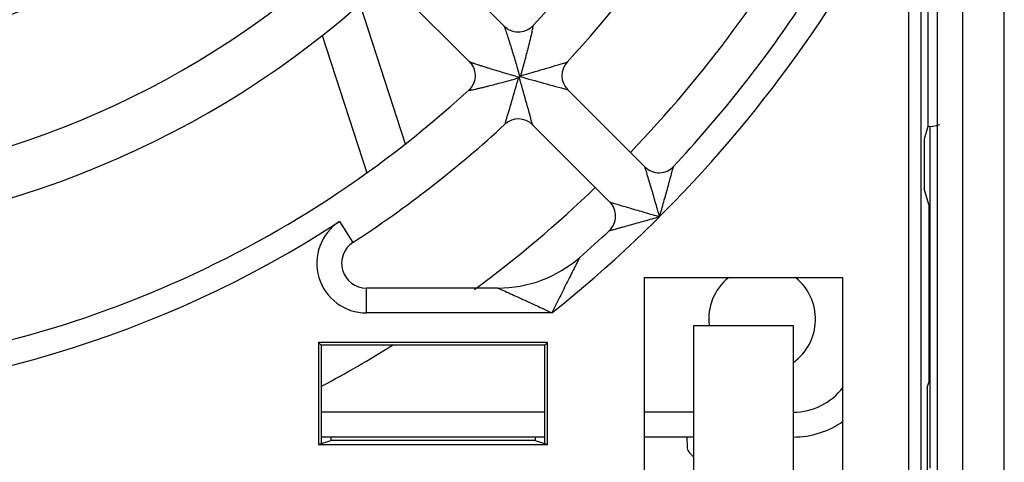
# Model space of a CAD drawing. Header units: millimetres. Extents: x 0 to 841, y 0 to 594.
# Tile 21 of 77: x 293 to 312, y 499 to 508. Entities that reach past the tile are written whole.
import ezdxf

# ---------------------------------------------------------------- set-up
doc = ezdxf.new("R2010")
doc.units = ezdxf.units.MM
doc.header["$LTSCALE"] = 46.255
doc.layers.get('0').update_dxf_attribs({"linetype": 'CONTINUOUS'})
doc.layers.add('ROUNDS', color=7, linetype='CONTINUOUS')

msp = doc.modelspace()

# ---------------------------------------------------------------- linework, layer by layer
at = {"color": 9, "linetype": 'CONTINUOUS'}
for p, q in [((310.4435, 495.6047), (310.4435, 549.5556)), ((310.6934, 495.8546), (310.6934, 549.3057)), ((303.2635, 502.0801), (299.5294, 502.0801))]:
    msp.add_line(p, q, dxfattribs=at)
at = {"color": 7, "linetype": 'CONTINUOUS'}
for p, q in [((311.0251, 495.298), (311.0251, 544.8051)), ((311.5338, 495.2893), (311.5338, 544.8051)), ((312.368, 494.1051), (312.368, 544.8051)), ((300.9231, 509.2322), (302.3065, 507.8488)), ((300.216, 508.525), (301.5993, 507.1417)), ((299.3948, 508.297), (300.3086, 505.4847)), ((310.8287, 508.3257), (310.8287, 505.8346)), ((298.6372, 507.6657), (299.535, 504.9028)), ((303.5786, 506.5766), (305.1355, 505.0197)), ((302.8714, 505.8696), (304.4283, 504.3127)), ((310.8287, 505.8346), (310.7525, 505.5801)), ((310.8701, 505.8377), (310.868, 498.9551)), ((310.7525, 505.5801), (310.7525, 504.5801)), ((310.8481, 504.2608), (310.7525, 504.5801)), ((310.8481, 504.2608), (310.8481, 500.6808)), ((305.118, 502.7865), (305.118, 497.8301)), ((309.118, 502.7865), (305.118, 502.7865)), ((309.118, 497.8301), (309.118, 502.7865)), ((306.118, 497.8301), (306.118, 501.8301)), ((306.118, 501.8301), (308.118, 501.8301)), ((308.118, 501.8301), (308.118, 497.8301)), ((298.5656, 501.4826), (298.618, 501.4301)), ((298.5656, 501.4826), (298.5656, 499.4301)), ((303.1704, 501.4826), (298.5656, 501.4826)), ((298.618, 501.4301), (298.618, 499.4476)), ((303.118, 501.4301), (298.618, 501.4301)), ((303.1704, 501.4826), (303.118, 501.4301)), ((303.118, 499.4476), (303.118, 501.4301)), ((303.1704, 499.4301), (303.1704, 501.4826)), ((310.818, 500.5801), (310.8481, 500.6808)), ((310.818, 500.5801), (310.818, 495.7301)), ((298.5656, 499.4301), (298.8094, 499.5114)), ((298.5656, 499.4301), (303.1704, 499.4301)), ((298.8095, 499.5801), (298.8094, 499.5114)), ((302.9265, 499.5114), (298.8094, 499.5114)), ((302.9264, 499.5801), (302.9265, 499.5114)), ((302.9265, 499.5114), (303.1704, 499.4301)), ((305.9803, 499.5801), (305.9838, 499.3775))]:
    msp.add_line(p, q, dxfattribs=at)
for centre, radius, start, end in [((286.868, 522.5801), 15.5, 273.23598, 311.76336), ((286.868, 522.5801), 24.925, 316.1502, 330.92432), ((286.868, 522.5801), 18, 272.92225, 312.07727), ((286.868, 522.5801), 19, 272.6528, 312.34729), ((286.868, 522.5801), 24.925, 306.53508, 313.84943), ((302.1752, 505.0801), 2.5, 270, 311.17622), ((307.493, 501.9551), 1.075, 129.05379, 186.83827), ((307.493, 501.9551), 1.075, 305.90689, 50.94621), ((286.868, 522.5801), 24.925, 298.18148, 301.94034)]:
    msp.add_arc(centre, radius, start, end, dxfattribs=at)
at = {"color": 9, "linetype": 'CONTINUOUS'}
msp.add_arc((286.868, 522.5801), 26.25, 308.65214, 327.95364, dxfattribs=at)
at = {"color": 7, "linetype": 'CONTINUOUS'}
for centre, major_axis, ratio, start_param, end_param in [((310.443, 505.8776), (0.625, 0), 0.0874887, -0.9057412, -0.0000037), ((308.318, 499.38), (2.3342, 0), 0.2484234, -3.1372564, -2.8036287)]:
    msp.add_ellipse(centre, major_axis=major_axis, ratio=ratio, start_param=start_param, end_param=end_param, dxfattribs=at)
at = {"color": 9, "linetype": 'CONTINUOUS'}
for points, knots in [([(303.8212, 503.1984), (303.8244, 503.2044), (303.8, 503.1572), (303.7903, 503.1376), (303.7568, 503.0719), (303.7133, 502.986), (303.6514, 502.8635), (303.5763, 502.7138), (303.4987, 502.5584), (303.4204, 502.4005), (303.3417, 502.2408), (303.2897, 502.1337), (303.2635, 502.0801)], [0, 0, 0, 0, 0.0162107, 0.0565012, 0.1093904, 0.1688427, 0.2977168, 0.4334303, 0.5727326, 0.7141342, 0.8567692, 1, 1, 1, 1]), ([(302.1752, 502.5801), (302.1699, 502.5826), (302.2128, 502.5634), (302.2446, 502.5494), (302.4233, 502.4694), (302.6436, 502.3696), (302.9007, 502.2508), (303.1069, 502.1544), (303.2112, 502.1048), (303.2635, 502.0801)], [0, 0, 0, 0, 0.0147562, 0.0526552, 0.1624334, 0.4275604, 0.7110292, 0.8552148, 1, 1, 1, 1])]:
    msp.add_open_spline(points, degree=3, knots=knots, dxfattribs=at)
at = {"layer": 'ROUNDS', "color": 9, "linetype": 'CONTINUOUS'}
for p, q in [((303.5679, 507.131), (303.5616, 507.1291)), ((302.5586, 506.8047), (302.5917, 506.8141)), ((302.5587, 506.8423), (302.6063, 506.8287)), ((302.6194, 506.8418), (302.6058, 506.8894)), ((302.634, 506.8564), (302.6434, 506.8895)), ((303.5787, 506.5766), (303.5723, 506.5783)), ((302.319, 505.8865), (302.3171, 505.8802)), ((302.8698, 505.8758), (302.8716, 505.8694)), ((298.9848, 503.9189), (299.2571, 503.4995)), ((299.5294, 502.0801), (299.5294, 502.5801)), ((303.118, 500.0801), (298.618, 500.0801)), ((306.118, 500.0801), (305.118, 500.0801))]:
    msp.add_line(p, q, dxfattribs=at)
at = {"layer": 'ROUNDS', "color": 7, "linetype": 'CONTINUOUS'}
for p, q in [((302.6063, 506.8287), (302.5917, 506.8141)), ((302.6194, 506.8418), (302.6063, 506.8287)), ((302.6194, 506.8418), (302.634, 506.8564)), ((302.1755, 502.5801), (299.5294, 502.5801)), ((303.118, 499.5801), (298.618, 499.5801)), ((306.118, 499.5801), (305.118, 499.5801))]:
    msp.add_line(p, q, dxfattribs=at)
for points in [[(302.8808, 507.861), (302.8598, 507.8399), (302.8307, 507.8151), (302.7991, 507.7931), (302.7653, 507.7742), (302.7296, 507.7586), (302.6926, 507.7465), (302.6546, 507.7381), (302.6159, 507.7335), (302.5769, 507.7326), (302.5381, 507.7356), (302.4997, 507.7423), (302.4622, 507.7528), (302.4259, 507.7668), (302.3913, 507.7843), (302.3587, 507.8049), (302.3286, 507.8283), (302.3063, 507.8489)], [(301.5992, 507.1418), (301.6199, 507.1194), (301.6434, 507.0891), (301.6641, 507.0565), (301.6815, 507.0217), (301.6955, 506.9853), (301.706, 506.9477), (301.7126, 506.9092), (301.7155, 506.8702), (301.7146, 506.8311), (301.7098, 506.7923), (301.7012, 506.7542), (301.689, 506.7171), (301.6732, 506.6814), (301.6541, 506.6476), (301.6319, 506.616), (301.607, 506.5869), (301.5871, 506.5674)]]:
    msp.add_lwpolyline(points, dxfattribs=at)
for centre, radius, start, end in [((286.868, 522.5801), 21.75, 317.41005, 357.59017), ((286.868, 522.5801), 22.75, 317.22784, 336.06107), ((286.868, 522.5801), 25.75, 317.03412, 325.8901), ((303.8615, 506.8594), 0.4, 137.22804, 225), ((286.868, 522.5801), 21.75, 272.40977, 312.59005), ((302.5887, 505.5866), 0.4, 45, 132.77196), ((286.868, 522.5801), 22.75, 302.99589, 312.77243), ((305.4182, 505.3027), 0.4, 225, 317.0346), ((304.1454, 504.0299), 0.4, 312.9654, 45), ((286.868, 522.5801), 25.75, 311.17553, 312.96557), ((299.5294, 503.0801), 0.5, 122.99589, 270), ((308.118, 501.3301), 1.75, 270, 305.17331)]:
    msp.add_arc(centre, radius, start, end, dxfattribs=at)
at = {"layer": 'ROUNDS', "color": 9, "linetype": 'CONTINUOUS'}
for centre, radius, start, end in [((283.435, 573.8763), 69.7156, 285.985298, 286.779912), ((236.6662, 525.6914), 68.5749, 343.213486, 344.021308), ((244.2386, 490.1736), 60.6975, 14.992736, 15.925966), ((319.359, 565.5151), 61.0146, 254.07646, 255.004851), ((286.868, 522.5801), 22.25, 270.15438, 302.99588), ((299.5294, 503.0801), 1, 122.9961, 270), ((308.118, 501.3301), 1.25, 270, 323.37941)]:
    msp.add_arc(centre, radius, start, end, dxfattribs=at)
for points, knots in [([(302.6058, 506.8894), (302.5923, 506.9367), (302.5649, 507.0312), (302.5235, 507.1722), (302.4817, 507.3115), (302.4468, 507.4259), (302.4189, 507.5153), (302.3986, 507.5801), (302.3787, 507.6422), (302.3597, 507.7007), (302.3445, 507.7463), (302.3332, 507.7794), (302.3258, 507.8007), (302.3192, 507.8189), (302.3138, 507.8331), (302.3101, 507.8422), (302.3077, 507.8469), (302.3068, 507.8485), (302.3063, 507.8489)], [0, 0, 0, 0, 0.1469609, 0.293434, 0.4385017, 0.5808045, 0.6502445, 0.717958, 0.7832349, 0.8449633, 0.9013313, 0.9266255, 0.9493173, 0.9687452, 0.9841471, 0.9947547, 0.9980655, 1, 1, 1, 1]), ([(302.6434, 506.8895), (302.6573, 506.9384), (302.6847, 507.0362), (302.7246, 507.1824), (302.763, 507.3269), (302.7935, 507.4457), (302.8166, 507.5385), (302.8303, 507.5948), (302.8407, 507.6387), (302.8481, 507.6704), (302.8551, 507.7011), (302.8635, 507.7391), (302.871, 507.7747), (302.8773, 507.8072), (302.8803, 507.8246), (302.8822, 507.8368), (302.8831, 507.8442), (302.8837, 507.8505), (302.884, 507.8554), (302.8838, 507.8589), (302.8836, 507.8613), (302.8819, 507.8624), (302.8812, 507.8614), (302.8808, 507.861)], [0, 0, 0, 0, 0.1519799, 0.3031257, 0.4524096, 0.5982808, 0.6691484, 0.7379358, 0.7712937, 0.8037702, 0.8351728, 0.8652503, 0.9200218, 0.943734, 0.964112, 0.9727955, 0.9803294, 0.9866071, 0.991535, 0.99505, 0.9971679, 0.9982944, 1, 1, 1, 1]), ([(301.5992, 507.1418), (301.5997, 507.1413), (301.6012, 507.1404), (301.6059, 507.1381), (301.615, 507.1343), (301.6293, 507.1289), (301.6474, 507.1223), (301.6687, 507.1149), (301.7018, 507.1036), (301.7474, 507.0884), (301.8059, 507.0694), (301.8681, 507.0495), (301.9328, 507.0292), (302.0222, 507.0013), (302.1366, 506.9664), (302.2759, 506.9246), (302.4169, 506.8832), (302.5114, 506.8559), (302.5587, 506.8423)], [0, 0, 0, 0, 0.001935, 0.0052459, 0.0158536, 0.0312564, 0.0506861, 0.0733803, 0.0986768, 0.1550488, 0.2167794, 0.2820574, 0.3497717, 0.4192127, 0.5615134, 0.7065779, 0.8530459, 1, 1, 1, 1]), ([(301.5871, 506.5674), (301.5867, 506.567), (301.5858, 506.5662), (301.5868, 506.5645), (301.5892, 506.5643), (301.5926, 506.5641), (301.5976, 506.5644), (301.6038, 506.565), (301.6113, 506.566), (301.6234, 506.5678), (301.6408, 506.5708), (301.6734, 506.5771), (301.7089, 506.5846), (301.747, 506.5931), (301.7777, 506.6), (301.8094, 506.6074), (301.8533, 506.6178), (301.9096, 506.6315), (302.0024, 506.6546), (302.1212, 506.6851), (302.2657, 506.7235), (302.4119, 506.7634), (302.5097, 506.7908), (302.5586, 506.8047)], [0, 0, 0, 0, 0.0017108, 0.0028358, 0.0049484, 0.0084576, 0.0133799, 0.0196524, 0.027182, 0.035862, 0.056235, 0.0799445, 0.1347146, 0.1647929, 0.1961975, 0.228675, 0.2620358, 0.3308275, 0.4016992, 0.5475765, 0.6968667, 0.848017, 1, 1, 1, 1]), ([(305.4295, 504.0186), (305.401, 504.1183), (305.3444, 504.315), (305.261, 504.5997), (305.1957, 504.8188), (305.1547, 504.956), (305.1398, 505.0049), (305.1354, 505.0198)], [0, 0, 0, 0, 0.2981369, 0.5884703, 0.8528634, 0.9553242, 1, 1, 1, 1]), ([(305.4295, 504.0186), (305.4582, 504.1187), (305.5142, 504.3165), (305.5824, 504.5609), (305.634, 504.7479), (305.6636, 504.856), (305.6848, 504.9336), (305.6972, 504.9795), (305.7058, 505.0107), (305.7098, 505.026), (305.7109, 505.0301)], [0, 0, 0, 0, 0.2975919, 0.5874616, 0.7250798, 0.8518748, 0.9077699, 0.9548273, 0.9878014, 1, 1, 1, 1]), ([(304.4283, 504.3127), (304.4323, 504.3116), (304.4471, 504.3069), (304.4776, 504.2979), (304.5226, 504.2843), (304.5989, 504.2614), (304.7056, 504.2296), (304.8417, 504.1893), (304.9846, 504.1472), (305.1811, 504.0899), (305.3298, 504.0471), (305.4295, 504.0186)], [0, 0, 0, 0, 0.0120144, 0.0446482, 0.091408, 0.1471123, 0.2737952, 0.4115215, 0.5550488, 0.7018629, 1, 1, 1, 1]), ([(304.4181, 503.7372), (304.4191, 503.7376), (304.4233, 503.7384), (304.4321, 503.7411), (304.4464, 503.7448), (304.465, 503.7499), (304.4872, 503.7559), (304.5219, 503.7654), (304.57, 503.7785), (304.6317, 503.7953), (304.7209, 503.8198), (304.8377, 503.852), (304.9819, 503.8921), (305.1296, 503.9335), (305.2791, 503.9757), (305.3793, 504.0042), (305.4295, 504.0186)], [0, 0, 0, 0, 0.0031135, 0.0121778, 0.0264852, 0.0451448, 0.0672941, 0.0922013, 0.1480993, 0.2096283, 0.2749024, 0.412529, 0.5558485, 0.7024072, 0.8507853, 1, 1, 1, 1])]:
    msp.add_open_spline(points, degree=3, knots=knots, dxfattribs=at)

doc.saveas('drawing.dxf')
